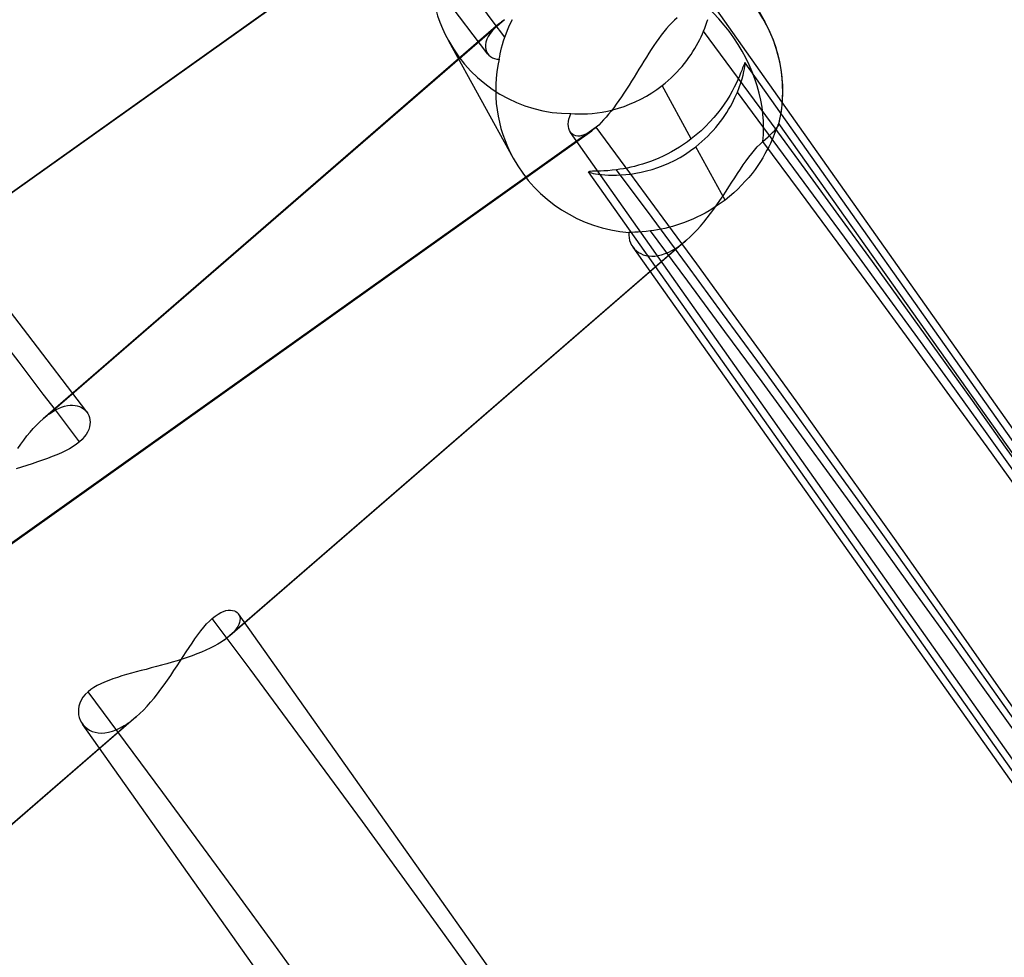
# Model space of a CAD drawing. Header units: millimetres. Extents: x -192 to 186, y -241 to 236.
# Tile 80 of 87: x 112.5 to 120.37, y 74.38 to 81.87. Entities that reach past the tile are written whole.
import ezdxf

# ---------------------------------------------------------------- set-up
doc = ezdxf.new("R2010")
doc.units = ezdxf.units.MM
doc.layers.add('MAIN-1', color=7, linetype='Continuous')
doc.layers.add('MAIN-2', color=7, linetype='Continuous')

msp = doc.modelspace()

# ---------------------------------------------------------------- linework, layer by layer
at = {"layer": 'MAIN-1'}
for p, q in [((113.0305, 78.7426), (113.0311, 78.7419)), ((113.0311, 78.7419), (113.0317, 78.7411)), ((113.0317, 78.7411), (113.0323, 78.7404)), ((113.0323, 78.7404), (113.0329, 78.7396)), ((113.0329, 78.7396), (113.0335, 78.7389)), ((113.0335, 78.7389), (113.0341, 78.7381)), ((114.2468, 77.1247), (114.2469, 77.1246)), ((114.2469, 77.1246), (114.247, 77.1244)), ((114.247, 77.1244), (114.2472, 77.1242)), ((114.2472, 77.1242), (114.2473, 77.124)), ((114.2473, 77.124), (114.2475, 77.1238)), ((114.2475, 77.1238), (114.2476, 77.1236))]:
    msp.add_line(p, q, dxfattribs=at)
for centre, major_axis, start_param, end_param in [((-0.5, -0.433), (106.0539, -122.4605), 0.713724, 3.466968), ((-4.75, -4.1136), (-100.4893, 116.0351), -2.427868, -0.857072)]:
    msp.add_ellipse(centre, major_axis=major_axis, ratio=0.75, start_param=start_param, end_param=end_param, dxfattribs=at)
at = {"layer": 'MAIN-2'}
for p, q in [((109.3872, 78.3231), (115.7382, 82.8408)), ((109.4225, 78.3511), (115.7777, 82.8717)), ((117.918, 82.8296), (118.4566, 81.8515)), ((116.2416, 81.5973), (115.7576, 82.2331)), ((123.601, 74.1206), (118.0265, 82.016)), ((116.3732, 81.8722), (112.7356, 78.7219)), ((116.3487, 81.8538), (116.341, 81.8477)), ((116.3567, 81.86), (116.3487, 81.8538)), ((116.3648, 81.8661), (116.3567, 81.86)), ((116.3732, 81.8722), (116.3648, 81.8661)), ((116.4227, 81.8446), (116.4371, 81.8736)), ((117.7322, 81.8681), (117.7106, 81.8472)), ((117.754, 81.887), (117.7322, 81.8681)), ((117.9839, 81.8297), (117.9918, 81.8528)), ((117.9918, 81.8528), (117.9989, 81.8748)), ((116.3262, 81.8354), (112.6859, 78.6827)), ((116.2775, 81.7866), (116.259, 81.7626)), ((116.3, 81.811), (116.2775, 81.7866)), ((116.3262, 81.8353), (116.3, 81.811)), ((116.3335, 81.8415), (116.3262, 81.8353)), ((116.341, 81.8477), (116.3335, 81.8415)), ((116.3866, 81.76), (116.3975, 81.7877)), ((116.3975, 81.7877), (116.4095, 81.8159)), ((116.4095, 81.8159), (116.4227, 81.8446)), ((117.6473, 81.7757), (117.6269, 81.7494)), ((117.6681, 81.8009), (117.6473, 81.7757)), ((117.6892, 81.8247), (117.6681, 81.8009)), ((117.7106, 81.8472), (117.6892, 81.8247)), ((117.9555, 81.7589), (117.965, 81.7811)), ((117.965, 81.7811), (117.9749, 81.8058)), ((117.9749, 81.8058), (117.9839, 81.8297)), ((115.9262, 81.7045), (116.4432, 80.7657)), ((116.2333, 81.7161), (116.226, 81.6939)), ((116.2443, 81.7391), (116.2333, 81.7161)), ((116.259, 81.7626), (116.2443, 81.7391)), ((116.3584, 81.6749), (116.3669, 81.7033)), ((116.3669, 81.7033), (116.3768, 81.733)), ((116.3768, 81.733), (116.3866, 81.76)), ((117.6067, 81.722), (117.5867, 81.6938)), ((117.6269, 81.7494), (117.6067, 81.722)), ((117.922, 81.69), (117.934, 81.7134)), ((117.934, 81.7134), (117.9452, 81.7363)), ((117.9452, 81.7363), (117.9555, 81.7589)), ((116.2222, 81.6726), (116.2218, 81.6525)), ((116.2218, 81.6525), (116.2246, 81.6337)), ((116.226, 81.6939), (116.2222, 81.6726)), ((116.2246, 81.6337), (116.2304, 81.6165)), ((116.3396, 81.5987), (116.3448, 81.6224)), ((116.3448, 81.6224), (116.351, 81.6479)), ((116.351, 81.6479), (116.3584, 81.6749)), ((117.5474, 81.6351), (117.5277, 81.6045)), ((117.567, 81.6648), (117.5474, 81.6351)), ((117.5867, 81.6938), (117.567, 81.6648)), ((117.8649, 81.5947), (117.8806, 81.6187)), ((117.8806, 81.6187), (117.8953, 81.6426)), ((117.8953, 81.6426), (117.9091, 81.6664)), ((117.9091, 81.6664), (117.922, 81.69)), ((116.2304, 81.6165), (116.239, 81.601)), ((116.239, 81.601), (116.2495, 81.5882)), ((116.2495, 81.5882), (116.2622, 81.5772)), ((116.2622, 81.5772), (116.277, 81.5683)), ((116.277, 81.5683), (116.2937, 81.5618)), ((116.2937, 81.5618), (116.3121, 81.5579)), ((116.3121, 81.5579), (116.332, 81.5568)), ((116.332, 81.5568), (116.3354, 81.5768)), ((116.3354, 81.5768), (116.3396, 81.5987)), ((117.4884, 81.5418), (117.4687, 81.5098)), ((117.5081, 81.5734), (117.4884, 81.5418)), ((117.5277, 81.6045), (117.5081, 81.5734)), ((117.8124, 81.5228), (117.8308, 81.5466)), ((117.8308, 81.5466), (117.8484, 81.5706)), ((117.8484, 81.5706), (117.8649, 81.5947)), ((117.449, 81.4775), (117.4291, 81.4451)), ((117.4687, 81.5098), (117.449, 81.4775)), ((117.7516, 81.453), (117.7728, 81.4759)), ((117.7728, 81.4759), (117.793, 81.4992)), ((117.793, 81.4992), (117.8124, 81.5228)), ((118.2702, 81.4667), (118.2614, 81.4444)), ((118.2776, 81.4862), (118.2702, 81.4667)), ((118.2838, 81.5024), (118.2776, 81.4862)), ((118.2888, 81.5149), (118.2838, 81.5024)), ((118.2876, 81.4571), (118.2924, 81.4805)), ((118.2927, 81.5236), (118.2888, 81.5149)), ((118.2924, 81.4805), (118.2957, 81.4996)), ((118.2955, 81.5283), (118.2927, 81.5236)), ((118.2973, 81.5286), (118.2955, 81.5283)), ((118.2957, 81.4996), (118.2975, 81.5142)), ((124.1699, 73.228), (118.2972, 81.5287)), ((118.298, 81.524), (118.2973, 81.5286)), ((118.2975, 81.5142), (118.298, 81.524)), ((117.4092, 81.4127), (117.3892, 81.3804)), ((117.4291, 81.4451), (117.4092, 81.4127)), ((117.6583, 81.3656), (117.683, 81.3866)), ((117.683, 81.3866), (117.7067, 81.4083)), ((117.7067, 81.4083), (117.7296, 81.4304)), ((117.7296, 81.4304), (117.7516, 81.453)), ((118.2393, 81.3925), (118.2259, 81.3635)), ((118.2511, 81.4196), (118.2393, 81.3925)), ((118.2614, 81.4444), (118.2511, 81.4196)), ((118.2624, 81.3669), (118.2727, 81.3999)), ((118.2727, 81.3999), (118.2811, 81.4301)), ((118.2811, 81.4301), (118.2876, 81.4571)), ((117.3489, 81.3168), (117.3287, 81.2858)), ((117.3691, 81.3484), (117.3489, 81.3168)), ((117.3892, 81.3804), (117.3691, 81.3484)), ((117.5508, 81.287), (117.5926, 81.3151)), ((117.5926, 81.3151), (117.6331, 81.3452)), ((117.6331, 81.3452), (117.6583, 81.3656)), ((117.8673, 80.92), (117.6331, 81.3452)), ((118.2106, 81.3328), (118.1935, 81.3006)), ((118.2259, 81.3635), (118.2106, 81.3328)), ((118.2355, 81.2943), (118.2501, 81.3315)), ((118.2501, 81.3315), (118.2624, 81.3669)), ((117.288, 81.2257), (117.2676, 81.1969)), ((117.3084, 81.2554), (117.288, 81.2257)), ((117.3287, 81.2858), (117.3084, 81.2554)), ((117.4191, 81.2154), (117.4638, 81.237)), ((117.4638, 81.237), (117.5078, 81.261)), ((117.5078, 81.261), (117.5508, 81.287)), ((118.1533, 81.2327), (118.1301, 81.1975)), ((118.1744, 81.2671), (118.1533, 81.2327)), ((118.1935, 81.3006), (118.1744, 81.2671)), ((118.1925, 81.2028), (118.2045, 81.2262)), ((118.2045, 81.2262), (118.2157, 81.2493)), ((118.2157, 81.2493), (118.226, 81.272)), ((118.226, 81.272), (118.2355, 81.2943)), ((117.1975, 81.1422), (117.241, 81.1524)), ((117.2472, 81.1691), (117.2267, 81.1424)), ((117.241, 81.1524), (117.2851, 81.1648)), ((117.2676, 81.1969), (117.2472, 81.1691)), ((117.2851, 81.1648), (117.3296, 81.1793)), ((117.3296, 81.1793), (117.3743, 81.1962)), ((117.3743, 81.1962), (117.4191, 81.2154)), ((118.1047, 81.1619), (118.0771, 81.126)), ((118.1301, 81.1975), (118.1047, 81.1619)), ((118.151, 81.131), (118.1657, 81.1551)), ((118.1657, 81.1551), (118.1795, 81.179)), ((118.1795, 81.179), (118.1925, 81.2028)), ((116.8854, 81.0575), (116.8893, 81.078)), ((116.8893, 81.078), (116.896, 81.0994)), ((116.896, 81.0994), (116.9054, 81.1216)), ((116.9054, 81.1216), (116.9351, 81.1199)), ((116.9351, 81.1199), (116.9668, 81.119)), ((116.9668, 81.119), (117.0007, 81.1192)), ((117.0007, 81.1192), (117.0366, 81.1207)), ((117.0366, 81.1207), (117.0745, 81.1235)), ((117.0745, 81.1235), (117.114, 81.1279)), ((117.114, 81.1279), (117.1551, 81.1341)), ((117.1662, 81.0707), (117.1463, 81.0499)), ((117.1551, 81.1341), (117.1975, 81.1422)), ((117.1862, 81.0932), (117.1662, 81.0707)), ((117.2064, 81.1171), (117.1862, 81.0932)), ((117.2267, 81.1424), (117.2064, 81.1171)), ((118.0473, 81.0902), (118.0154, 81.0547)), ((118.0771, 81.126), (118.0473, 81.0902)), ((118.1011, 81.0585), (118.1187, 81.0826)), ((118.1187, 81.0826), (118.1353, 81.1068)), ((118.1353, 81.1068), (118.151, 81.131)), ((117.1073, 81.0131), (110.7539, 76.4938)), ((116.8839, 81.038), (116.8854, 81.0575)), ((116.8848, 81.0196), (116.8839, 81.038)), ((116.888, 81.0025), (116.8848, 81.0196)), ((116.8935, 80.9871), (116.888, 81.0025)), ((116.901, 80.9736), (116.8935, 80.9871)), ((117.0776, 80.9892), (117.0718, 80.985)), ((117.0834, 80.9936), (117.0776, 80.9892)), ((117.0893, 80.9982), (117.0834, 80.9936)), ((117.0953, 81.003), (117.0893, 80.9982)), ((117.1013, 81.0079), (117.0953, 81.003)), ((117.1073, 81.0131), (117.1013, 81.0079)), ((117.1267, 81.0306), (117.1073, 81.0131)), ((117.1463, 81.0499), (117.1267, 81.0306)), ((117.9814, 81.0197), (117.9452, 80.9853)), ((118.0154, 81.0547), (117.9814, 81.0197)), ((118.0216, 80.9643), (118.0428, 80.9874)), ((118.0428, 80.9874), (118.0631, 81.0108)), ((118.0631, 81.0108), (118.0826, 81.0346)), ((118.0826, 81.0346), (118.1011, 81.0585)), ((118.531, 80.9848), (118.5428, 80.9977)), ((118.5453, 80.993), (118.5384, 80.975)), ((118.5428, 80.9977), (118.5521, 81.0089)), ((118.5512, 81.0085), (118.5453, 80.993)), ((118.5561, 81.0213), (118.5512, 81.0085)), ((118.5521, 81.0089), (118.5595, 81.019)), ((118.5601, 81.0313), (118.5561, 81.0213)), ((118.5595, 81.019), (118.5647, 81.0278)), ((118.5633, 81.0382), (118.5601, 81.0313)), ((118.5656, 81.0418), (118.5633, 81.0382)), ((118.5647, 81.0278), (118.5675, 81.0349)), ((118.5672, 81.0421), (118.5656, 81.0418)), ((118.5674, 81.0418), (118.5672, 81.0421)), ((124.7369, 72.3379), (118.5672, 81.042)), ((118.5675, 81.0414), (118.5674, 81.0418)), ((118.5677, 81.041), (118.5675, 81.0414)), ((118.5675, 81.0349), (118.5677, 81.0357)), ((118.5678, 81.0405), (118.5677, 81.041)), ((118.5677, 81.0357), (118.5678, 81.0365)), ((118.5679, 81.0399), (118.5678, 81.0405)), ((118.5678, 81.0365), (118.5679, 81.0372)), ((118.568, 81.0392), (118.5679, 81.0399)), ((118.5679, 81.0386), (118.5679, 81.0392)), ((118.5679, 81.0379), (118.5679, 81.0386)), ((118.5679, 81.0372), (118.5679, 81.0379)), ((110.7145, 76.4629), (117.072, 80.9852)), ((116.9097, 80.9632), (116.901, 80.9736)), ((122.4092, 73.1597), (116.9027, 80.9713)), ((116.9199, 80.9546), (116.9097, 80.9632)), ((116.9316, 80.9482), (116.9199, 80.9546)), ((116.9448, 80.9439), (116.9316, 80.9482)), ((116.9594, 80.942), (116.9448, 80.9439)), ((116.9753, 80.9425), (116.9594, 80.942)), ((116.9926, 80.9456), (116.9753, 80.9425)), ((117.0109, 80.9514), (116.9926, 80.9456)), ((117.0303, 80.9599), (117.0109, 80.9514)), ((117.0506, 80.9711), (117.0303, 80.9599)), ((117.0718, 80.985), (117.0506, 80.9711)), ((117.8673, 80.92), (117.8367, 80.8972)), ((117.907, 80.9519), (117.8673, 80.92)), ((117.9452, 80.9853), (117.907, 80.9519)), ((117.9526, 80.8976), (117.9765, 80.9194)), ((117.9765, 80.9194), (117.9995, 80.9417)), ((117.9995, 80.9417), (118.0216, 80.9643)), ((118.4383, 80.898), (118.4601, 80.9172)), ((118.4601, 80.9172), (118.4808, 80.9359)), ((118.4808, 80.9359), (118.4999, 80.9537)), ((118.511, 80.9088), (118.4994, 80.8833)), ((118.4999, 80.9537), (118.5167, 80.9701)), ((118.5213, 80.9328), (118.511, 80.9088)), ((118.5167, 80.9701), (118.531, 80.9848)), ((118.5304, 80.9549), (118.5213, 80.9328)), ((118.5384, 80.975), (118.5304, 80.9549)), ((117.7409, 80.8345), (117.7079, 80.8157)), ((117.7735, 80.8544), (117.7409, 80.8345)), ((117.8054, 80.8753), (117.7735, 80.8544)), ((117.8367, 80.8972), (117.8054, 80.8753)), ((117.8619, 80.8259), (117.9025, 80.856)), ((117.9025, 80.856), (117.9278, 80.8765)), ((118.1367, 80.4308), (117.9025, 80.856)), ((117.9278, 80.8765), (117.9526, 80.8976)), ((118.35, 80.8033), (118.3723, 80.8305)), ((118.3723, 80.8305), (118.3945, 80.8554)), ((118.3945, 80.8554), (118.4165, 80.8779)), ((118.4165, 80.8779), (118.4383, 80.898)), ((118.4864, 80.8564), (118.472, 80.8284)), ((118.4994, 80.8833), (118.4864, 80.8564)), ((117.5751, 80.7528), (117.5422, 80.74)), ((117.6082, 80.7667), (117.5751, 80.7528)), ((117.6415, 80.7818), (117.6082, 80.7667)), ((117.6747, 80.7981), (117.6415, 80.7818)), ((117.7079, 80.8157), (117.6747, 80.7981)), ((117.733, 80.7478), (117.7771, 80.7717)), ((117.7771, 80.7717), (117.8201, 80.7978)), ((117.8201, 80.7978), (117.8619, 80.8259)), ((118.3053, 80.7437), (118.3277, 80.7744)), ((118.3277, 80.7744), (118.35, 80.8033)), ((118.4386, 80.7694), (118.4196, 80.7388)), ((118.4561, 80.7994), (118.4386, 80.7694)), ((118.472, 80.8284), (118.4561, 80.7994)), ((117.2693, 80.6728), (117.2333, 80.6687)), ((117.2964, 80.6767), (117.2693, 80.6728)), ((117.3245, 80.6813), (117.2964, 80.6767)), ((117.3535, 80.6867), (117.3245, 80.6813)), ((117.3834, 80.6931), (117.3535, 80.6867)), ((117.414, 80.7003), (117.3834, 80.6931)), ((117.4452, 80.7086), (117.414, 80.7003)), ((117.4771, 80.718), (117.4452, 80.7086)), ((117.5094, 80.7284), (117.4771, 80.718)), ((117.5422, 80.74), (117.5094, 80.7284)), ((117.5101, 80.6633), (117.5542, 80.6756)), ((117.5542, 80.6756), (117.5988, 80.6901)), ((117.5988, 80.6901), (117.6435, 80.7069)), ((117.6435, 80.7069), (117.6883, 80.7261)), ((117.6883, 80.7261), (117.733, 80.7478)), ((118.2377, 80.6441), (118.2604, 80.6784)), ((118.2604, 80.6784), (118.2829, 80.7117)), ((118.2829, 80.7117), (118.3053, 80.7437)), ((118.3764, 80.6761), (118.3523, 80.6442)), ((118.3989, 80.7076), (118.3764, 80.6761)), ((118.4196, 80.7388), (118.3989, 80.7076)), ((117.0468, 80.6577), (117.0459, 80.6558)), ((117.0459, 80.6558), (117.0492, 80.6535)), ((122.8808, 72.4122), (117.046, 80.6557)), ((117.0524, 80.659), (117.0468, 80.6577)), ((117.0492, 80.6535), (117.0567, 80.6508)), ((117.0623, 80.6599), (117.0524, 80.659)), ((117.0567, 80.6508), (117.068, 80.6477)), ((117.0763, 80.6605), (117.0623, 80.6599)), ((117.068, 80.6477), (117.083, 80.6444)), ((117.0942, 80.661), (117.0763, 80.6605)), ((117.083, 80.6444), (117.1016, 80.6411)), ((117.1157, 80.6615), (117.0942, 80.661)), ((117.1016, 80.6411), (117.1234, 80.6378)), ((117.1406, 80.6623), (117.1157, 80.6615)), ((117.1234, 80.6378), (117.148, 80.6349)), ((117.1687, 80.6636), (117.1406, 80.6623)), ((117.148, 80.6349), (117.1753, 80.6325)), ((117.1997, 80.6657), (117.1687, 80.6636)), ((117.1753, 80.6325), (117.2048, 80.6308)), ((117.2333, 80.6687), (117.1997, 80.6657)), ((117.2048, 80.6308), (117.2364, 80.63)), ((117.2364, 80.63), (117.2702, 80.6302)), ((117.2702, 80.6302), (117.3061, 80.6316)), ((117.3061, 80.6316), (117.3438, 80.6344)), ((117.3438, 80.6344), (117.3833, 80.6388)), ((117.3833, 80.6388), (117.4243, 80.645)), ((117.4243, 80.645), (117.4667, 80.6531)), ((117.4667, 80.6531), (117.5101, 80.6633)), ((118.1917, 80.5734), (118.2148, 80.6091)), ((118.2148, 80.6091), (118.2377, 80.6441)), ((118.3263, 80.6123), (118.2986, 80.5806)), ((118.3523, 80.6442), (118.3263, 80.6123)), ((118.1448, 80.5011), (118.1684, 80.5373)), ((118.1684, 80.5373), (118.1917, 80.5734)), ((118.2385, 80.5186), (118.2061, 80.4885)), ((118.2693, 80.5493), (118.2385, 80.5186)), ((118.2986, 80.5806), (118.2693, 80.5493)), ((118.0964, 80.4286), (118.1208, 80.4648)), ((118.1208, 80.4648), (118.1448, 80.5011)), ((118.1721, 80.4592), (118.1367, 80.4308)), ((118.2061, 80.4885), (118.1721, 80.4592)), ((118.0431, 80.3653), (118.0108, 80.3456)), ((118.0748, 80.3861), (118.0431, 80.3653)), ((118.0463, 80.3573), (118.0716, 80.3928)), ((118.0716, 80.3928), (118.0964, 80.4286)), ((118.106, 80.408), (118.0748, 80.3861)), ((118.1367, 80.4308), (118.106, 80.408)), ((117.9119, 80.2931), (117.8787, 80.278)), ((117.9451, 80.3095), (117.9119, 80.2931)), ((117.9782, 80.327), (117.9451, 80.3095)), ((117.9678, 80.2554), (117.9945, 80.2885)), ((118.0108, 80.3456), (117.9782, 80.327)), ((117.9945, 80.2885), (118.0206, 80.3225)), ((118.0206, 80.3225), (118.0463, 80.3573)), ((117.6551, 80.2043), (117.6253, 80.1979)), ((117.6856, 80.2116), (117.6551, 80.2043)), ((117.7167, 80.2199), (117.6856, 80.2116)), ((117.7483, 80.2293), (117.7167, 80.2199)), ((117.7804, 80.2398), (117.7483, 80.2293)), ((117.8129, 80.2513), (117.7804, 80.2398)), ((117.8457, 80.2641), (117.8129, 80.2513)), ((117.8787, 80.278), (117.8457, 80.2641)), ((117.9134, 80.193), (117.9408, 80.2235)), ((117.9408, 80.2235), (117.9678, 80.2554)), ((117.3678, 80.1716), (117.3674, 80.1501)), ((117.3674, 80.1501), (117.3696, 80.129)), ((117.3897, 80.1722), (117.3678, 80.1716)), ((117.3696, 80.129), (117.3742, 80.1088)), ((117.4148, 80.1731), (117.3897, 80.1722)), ((117.4427, 80.1745), (117.4148, 80.1731)), ((117.4732, 80.1767), (117.4427, 80.1745)), ((117.506, 80.1797), (117.4732, 80.1767)), ((117.5411, 80.1839), (117.506, 80.1797)), ((117.5682, 80.1878), (117.5411, 80.1839)), ((117.5963, 80.1925), (117.5682, 80.1878)), ((117.6253, 80.1979), (117.5963, 80.1925)), ((117.8296, 80.1113), (117.8578, 80.1368)), ((117.8578, 80.1368), (117.8857, 80.164)), ((117.8857, 80.164), (117.9134, 80.193)), ((114.1352, 76.9157), (117.7752, 80.068)), ((117.8292, 80.1109), (114.1779, 76.9488)), ((117.3742, 80.1088), (117.3811, 80.0896)), ((117.3811, 80.0896), (117.3902, 80.0713)), ((117.3902, 80.0713), (117.4014, 80.0542)), ((117.4014, 80.0542), (117.4142, 80.039)), ((123.5113, 71.4277), (117.4015, 80.0541)), ((117.7157, 80.0301), (117.7453, 80.0477)), ((117.7453, 80.0477), (117.7752, 80.068)), ((117.7752, 80.068), (117.7843, 80.0747)), ((117.7843, 80.0747), (117.7933, 80.0816)), ((117.7933, 80.0816), (117.8024, 80.0887)), ((117.8024, 80.0887), (117.8115, 80.096)), ((117.8115, 80.096), (117.8206, 80.1035)), ((117.8206, 80.1035), (117.8296, 80.1113)), ((112.5627, 79.3572), (112.089, 79.9747)), ((117.4142, 80.039), (117.4288, 80.0252)), ((117.4288, 80.0252), (117.4452, 80.013)), ((117.4452, 80.013), (117.4633, 80.0026)), ((117.4633, 80.0026), (117.4831, 79.9941)), ((117.4831, 79.9941), (117.5044, 79.9879)), ((117.5044, 79.9879), (117.5271, 79.9839)), ((117.5271, 79.9839), (117.551, 79.9824)), ((117.551, 79.9824), (117.5761, 79.9835)), ((117.5761, 79.9835), (117.6023, 79.9872)), ((117.6023, 79.9872), (117.6296, 79.9937)), ((117.6296, 79.9937), (117.6577, 80.003)), ((117.6577, 80.003), (117.6865, 80.0152)), ((117.6865, 80.0152), (117.7157, 80.0301)), ((113.0341, 78.7381), (112.5627, 79.3572)), ((112.8571, 78.7827), (112.8795, 78.7879)), ((112.8795, 78.7879), (112.901, 78.7908)), ((112.901, 78.7908), (112.9215, 78.7914)), ((112.9215, 78.7914), (112.9409, 78.79)), ((112.9409, 78.79), (112.9591, 78.7866)), ((112.9591, 78.7866), (112.9762, 78.7812)), ((112.7106, 78.7032), (112.719, 78.7097)), ((112.719, 78.7097), (112.7273, 78.7159)), ((112.7273, 78.7159), (112.7356, 78.7219)), ((112.7356, 78.7219), (112.7608, 78.7387)), ((112.7608, 78.7387), (112.7856, 78.7532)), ((112.7856, 78.7532), (112.81, 78.7654)), ((112.81, 78.7654), (112.8339, 78.7752)), ((112.8339, 78.7752), (112.8571, 78.7827)), ((112.9762, 78.7812), (112.9919, 78.774)), ((112.9919, 78.774), (113.0063, 78.7651)), ((113.0063, 78.7651), (113.0192, 78.7546)), ((113.0192, 78.7546), (113.0305, 78.7426)), ((113.0341, 78.7381), (113.0435, 78.7239)), ((113.0435, 78.7239), (113.051, 78.7085)), ((113.051, 78.7085), (113.0565, 78.6919)), ((112.6076, 78.6055), (112.6333, 78.633)), ((112.6333, 78.633), (112.6593, 78.6586)), ((112.6593, 78.6586), (112.6854, 78.6823)), ((112.6854, 78.6823), (112.6938, 78.6895)), ((112.6938, 78.6895), (112.7022, 78.6964)), ((112.7022, 78.6964), (112.7106, 78.7032)), ((113.06, 78.637), (113.0564, 78.6174)), ((113.0565, 78.6919), (113.0599, 78.6744)), ((113.0599, 78.6744), (113.0612, 78.656)), ((113.0612, 78.656), (113.06, 78.637)), ((112.5567, 78.5456), (112.582, 78.5763)), ((112.582, 78.5763), (112.6076, 78.6055)), ((113.0295, 78.5572), (113.0149, 78.5374)), ((113.0413, 78.5773), (113.0295, 78.5572)), ((113.0502, 78.5975), (113.0413, 78.5773)), ((113.0564, 78.6174), (113.0502, 78.5975)), ((112.4829, 78.4454), (112.5071, 78.4799)), ((112.5071, 78.4799), (112.5317, 78.5133)), ((112.5317, 78.5133), (112.5567, 78.5456)), ((112.9535, 78.48), (112.9268, 78.4615)), ((112.9773, 78.499), (112.9535, 78.48)), ((112.9976, 78.518), (112.9773, 78.499)), ((113.0149, 78.5374), (112.9976, 78.518)), ((112.7967, 78.3955), (112.7595, 78.3805)), ((112.8323, 78.411), (112.7967, 78.3955)), ((112.8659, 78.4271), (112.8323, 78.411)), ((112.8975, 78.4439), (112.8659, 78.4271)), ((112.9268, 78.4615), (112.8975, 78.4439)), ((112.5986, 78.3242), (112.5564, 78.3105)), ((112.6402, 78.338), (112.5986, 78.3242)), ((112.681, 78.3519), (112.6402, 78.338)), ((112.7209, 78.366), (112.681, 78.3519)), ((112.7595, 78.3805), (112.7209, 78.366)), ((112.5139, 78.2967), (112.4711, 78.2828)), ((112.5564, 78.3105), (112.5139, 78.2967)), ((114.084, 77.1217), (114.1062, 77.1341)), ((114.1062, 77.1341), (114.1273, 77.1434)), ((114.1273, 77.1434), (114.1474, 77.1496)), ((114.1474, 77.1496), (114.1663, 77.153)), ((114.1663, 77.153), (114.1839, 77.1538)), ((114.1839, 77.1538), (114.2, 77.1521)), ((114.2, 77.1521), (114.2144, 77.1482)), ((114.2144, 77.1482), (114.2271, 77.1422)), ((114.2271, 77.1422), (114.238, 77.1343)), ((114.238, 77.1343), (114.2468, 77.1247)), ((113.9928, 77.043), (114.0157, 77.0666)), ((114.0157, 77.0666), (114.0383, 77.0875)), ((114.0383, 77.0875), (114.0614, 77.1061)), ((114.0614, 77.1061), (114.084, 77.1217)), ((120.3874, 68.4524), (114.2468, 77.1247)), ((114.2476, 77.1236), (114.2539, 77.1125)), ((114.2559, 77.056), (114.2501, 77.0395)), ((114.2539, 77.1125), (114.258, 77.1)), ((114.2592, 77.0717), (114.2559, 77.056)), ((114.258, 77.1), (114.2598, 77.0864)), ((114.2598, 77.0864), (114.2592, 77.0717)), ((113.9228, 76.9573), (113.9462, 76.9879)), ((113.9462, 76.9879), (113.9695, 77.0167)), ((113.9695, 77.0167), (113.9928, 77.043)), ((114.2156, 76.9862), (114.1983, 76.9677)), ((114.2299, 77.0044), (114.2156, 76.9862)), ((114.2414, 77.0223), (114.2299, 77.0044)), ((114.2501, 77.0395), (114.2414, 77.0223)), ((113.876, 76.891), (113.8994, 76.9249)), ((113.8994, 76.9249), (113.9228, 76.9573)), ((114.1095, 76.8986), (114.0817, 76.8817)), ((114.1352, 76.9157), (114.1095, 76.8986)), ((114.143, 76.9212), (114.1352, 76.9157)), ((114.1505, 76.9268), (114.143, 76.9212)), ((114.1578, 76.9324), (114.1505, 76.9268)), ((114.1649, 76.9379), (114.1578, 76.9324)), ((114.1717, 76.9435), (114.1649, 76.9379)), ((114.1782, 76.949), (114.1717, 76.9435)), ((114.1983, 76.9677), (114.1782, 76.949)), ((113.8049, 76.7831), (113.8287, 76.8199)), ((113.8287, 76.8199), (113.8524, 76.8559)), ((113.8524, 76.8559), (113.876, 76.891)), ((113.9516, 76.8182), (113.9148, 76.8034)), ((113.9867, 76.8335), (113.9516, 76.8182)), ((114.0202, 76.8492), (113.9867, 76.8335)), ((114.0519, 76.8653), (114.0202, 76.8492)), ((114.0817, 76.8817), (114.0519, 76.8653)), ((113.7577, 76.7492), (113.7166, 76.7369)), ((113.7562, 76.7081), (113.7807, 76.7458)), ((113.7982, 76.762), (113.7577, 76.7492)), ((113.7807, 76.7458), (113.8049, 76.7831)), ((113.838, 76.7753), (113.7982, 76.762)), ((113.8769, 76.7891), (113.838, 76.7753)), ((113.9148, 76.8034), (113.8769, 76.7891)), ((113.43, 76.6597), (113.3913, 76.6493)), ((113.4695, 76.6702), (113.43, 76.6597)), ((113.5098, 76.6807), (113.4695, 76.6702)), ((113.5506, 76.6914), (113.5098, 76.6807)), ((113.5919, 76.7022), (113.5506, 76.6914)), ((113.6334, 76.7134), (113.5919, 76.7022)), ((113.675, 76.7249), (113.6334, 76.7134)), ((113.7166, 76.7369), (113.675, 76.7249)), ((113.706, 76.6324), (113.7313, 76.6702)), ((113.7313, 76.6702), (113.7562, 76.7081)), ((113.2104, 76.5923), (113.1778, 76.5792)), ((113.2444, 76.6047), (113.2104, 76.5923)), ((113.2797, 76.6165), (113.2444, 76.6047)), ((113.316, 76.6278), (113.2797, 76.6165)), ((113.3533, 76.6387), (113.316, 76.6278)), ((113.3913, 76.6493), (113.3533, 76.6387)), ((113.6542, 76.5577), (113.6803, 76.5948)), ((113.6803, 76.5948), (113.706, 76.6324)), ((113.0457, 76.5013), (113.0232, 76.4796)), ((113.0674, 76.5186), (113.0457, 76.5013)), ((113.0916, 76.535), (113.0674, 76.5186)), ((113.1181, 76.5505), (113.0916, 76.535)), ((113.1469, 76.5653), (113.1181, 76.5505)), ((113.1778, 76.5792), (113.1469, 76.5653)), ((113.6005, 76.4857), (113.6276, 76.5213)), ((113.6276, 76.5213), (113.6542, 76.5577)), ((112.9899, 76.4337), (112.979, 76.4101)), ((113.0045, 76.457), (112.9899, 76.4337)), ((113.0232, 76.4796), (113.0045, 76.457)), ((113.5449, 76.4178), (113.5729, 76.4511)), ((113.5729, 76.4511), (113.6005, 76.4857)), ((112.968, 76.3629), (112.9674, 76.3396)), ((112.9718, 76.3864), (112.968, 76.3629)), ((112.979, 76.4101), (112.9718, 76.3864)), ((113.4585, 76.3269), (113.4876, 76.3554)), ((113.4876, 76.3554), (113.5165, 76.3858)), ((113.5165, 76.3858), (113.5449, 76.4178)), ((113.4292, 76.3004), (109.7779, 73.1383)), ((112.9674, 76.3396), (112.9698, 76.317)), ((112.9698, 76.317), (112.9751, 76.2953)), ((112.9751, 76.2953), (112.9831, 76.2747)), ((112.9831, 76.2747), (112.9935, 76.2554)), ((113.3843, 76.2642), (113.3933, 76.271)), ((113.3933, 76.271), (113.4023, 76.2781)), ((113.4023, 76.2781), (113.4113, 76.2853)), ((113.4113, 76.2853), (113.4203, 76.2928)), ((113.4203, 76.2928), (113.4294, 76.3005)), ((113.4294, 76.3005), (113.4585, 76.3269)), ((109.7352, 73.1051), (113.3752, 76.2575)), ((112.9935, 76.2554), (113.0061, 76.2377)), ((119.1067, 67.6241), (113.0015, 76.2436)), ((113.0061, 76.2377), (113.0212, 76.2214)), ((113.0212, 76.2214), (113.0385, 76.2072)), ((113.0385, 76.2072), (113.0577, 76.195)), ((113.0577, 76.195), (113.0789, 76.1852)), ((113.2093, 76.1781), (113.2395, 76.1862)), ((113.2395, 76.1862), (113.2705, 76.1976)), ((113.2705, 76.1976), (113.3023, 76.2124)), ((113.3023, 76.2124), (113.3347, 76.2306)), ((113.3347, 76.2306), (113.3405, 76.2342)), ((113.3405, 76.2342), (113.3463, 76.2378)), ((113.3463, 76.2378), (113.3521, 76.2416)), ((113.3521, 76.2416), (113.3579, 76.2454)), ((113.3579, 76.2454), (113.3637, 76.2494)), ((113.3637, 76.2494), (113.3694, 76.2534)), ((113.3694, 76.2534), (113.3752, 76.2575)), ((113.3752, 76.2575), (113.3843, 76.2642)), ((113.0789, 76.1852), (113.1019, 76.178)), ((113.1019, 76.178), (113.1265, 76.1735)), ((113.1265, 76.1735), (113.1527, 76.1719)), ((113.1527, 76.1719), (113.1804, 76.1734)), ((113.1804, 76.1734), (113.2093, 76.1781))]:
    msp.add_line(p, q, dxfattribs=at)
msp.add_arc((117.4548, 81.2997), 1.1438, 346.61679, 28.90532, dxfattribs=at)
for centre, major_axis, ratio, start_param, end_param in [((0, 0), (-105.3992, 121.7046), 0.75, -2.427868, 0.713724), ((-4.25, -3.6806), (-99.8347, 115.2792), 0.75, -2.427868, -0.857072), ((12.6281, 10.9363), (109.319, -126.2307), 0.75, 1.484442, 1.513803), ((8.2281, 7.1258), (-110.3173, 127.3835), 0.75, -1.657673, -1.627268), ((116.9161, 82.2779), (-0.2578, -1.1285), 0.978509, -1.586409, -0.832625), ((117.4548, 81.2997), (1.0019, 0.5517), 0.99885, -0.733796, 1.014774), ((117.4548, 81.2997), (0.7488, -0.8646), 0.75, 0.594535, 2.362806), ((21.4281, 18.5573), (-100.3339, 115.8556), 0.75, -2.427868, -1.671484), ((116.9161, 82.2779), (-0.2578, -1.1285), 0.978509, -0.832625, 0.219887), ((117.4548, 81.2997), (-1.1339, 0.2027), 0.982028, -0.049102, 0.670846), ((17.0281, 14.7468), (-105.3256, 121.6195), 0.75, -2.427868, -1.670101), ((21.4281, 18.5573), (99.3355, -114.7028), 0.75, 0.713724, 1.468967), ((12.6281, 10.9363), (-110.3173, 127.3835), 0.75, -2.427868, -1.668171), ((117.4548, 81.2997), (-1.1339, 0.2027), 0.982028, 0.670846, 1.668902), ((17.0281, 14.7468), (104.3272, -120.4667), 0.75, 0.713724, 1.471565), ((12.6281, 10.9363), (109.319, -126.2307), 0.75, 0.713724, 1.472816), ((8.2281, 7.1258), (-110.3173, 127.3835), 0.75, -2.427868, -1.668171), ((8.2281, 7.1258), (109.319, -126.2307), 0.75, 0.713724, 1.473773), ((21.4281, 18.5573), (-92.5468, 106.8638), 0.75, -2.427868, -1.674838), ((21.4281, 18.5573), (91.5484, -105.711), 0.75, 0.713724, 1.466401)]:
    msp.add_ellipse(centre, major_axis=major_axis, ratio=ratio, start_param=start_param, end_param=end_param, dxfattribs=at)

doc.saveas('drawing.dxf')
